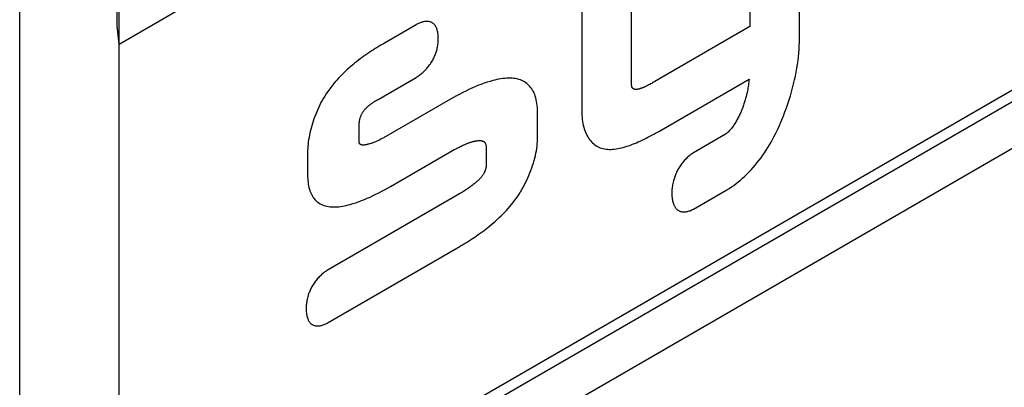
# Model space of a CAD drawing. Extents: x 953 to 1256, y 168 to 424.
# Tile 18 of 25: x 1241.02 to 1248.03, y 317.53 to 320.14. Entities that reach past the tile are written whole.
import ezdxf

# ---------------------------------------------------------------- set-up
doc = ezdxf.new("R2010")
doc.units = 0
doc.header["$LTSCALE"] = 0.5
doc.layers.get('0').update_dxf_attribs({"linetype": 'CONTINUOUS'})

msp = doc.modelspace()

# ---------------------------------------------------------------- linework, layer by layer
at = {"color": 7, "linetype": 'Continuous'}
for p, q in [((1241.0226, 299.4499), (1241.0226, 355.6855)), ((1241.7297, 299.4488), (1241.7297, 355.6866)), ((1241.7297, 319.9713), (1255.8718, 328.1362)), ((1255.8718, 324.1382), (1241.7297, 315.9733)), ((1241.7297, 315.8945), (1255.584, 323.8933)), ((1241.7297, 315.5622), (1255.8718, 323.7271)), ((1241.7168, 320.1015), (1241.7168, 320.3778)), ((1241.7297, 319.9713), (1241.7168, 320.1015))]:
    msp.add_line(p, q, dxfattribs=at)
at = {"color": 1, "linetype": 'Continuous'}
for p, q in [((1246.5713, 320.0107), (1246.5713, 321.5173)), ((1246.219, 321.3139), (1246.219, 320.0959)), ((1245.3766, 319.6821), (1245.3766, 320.8276)), ((1245.0234, 320.6236), (1245.0234, 319.4782)), ((1243.8434, 320.1089), (1243.6059, 319.9717)), ((1246.219, 320.0959), (1245.5425, 319.7053)), ((1243.5722, 319.5781), (1243.8434, 319.7347)), ((1245.5195, 319.6923), (1245.5127, 319.6885)), ((1245.5262, 319.696), (1245.5195, 319.6923)), ((1245.5328, 319.6997), (1245.5262, 319.696)), ((1245.5425, 319.7053), (1245.5328, 319.6997)), ((1243.5594, 319.5706), (1243.5658, 319.5744)), ((1243.5658, 319.5744), (1243.5722, 319.5781)), ((1244.7082, 319.3086), (1244.7082, 319.4774)), ((1243.438, 319.2779), (1243.438, 319.3955)), ((1246.0451, 319.3299), (1245.8171, 319.1983)), ((1244.3413, 319.2408), (1244.3413, 319.1058)), ((1243.0712, 319.1995), (1243.0712, 319.0425)), ((1245.8171, 318.7989), (1246.0553, 318.9364)), ((1244.1525, 318.9067), (1243.2183, 318.3674)), ((1243.2183, 317.9921), (1244.1331, 318.5203))]:
    msp.add_line(p, q, dxfattribs=at)
for points in [[(1243.8434, 319.7347), (1243.8493, 319.7382), (1243.8552, 319.742), (1243.8611, 319.746), (1243.867, 319.7502), (1243.873, 319.7546), (1243.8789, 319.7593), (1243.8848, 319.7642), (1243.8906, 319.7692), (1243.8965, 319.7745), (1243.9022, 319.78), (1243.9079, 319.7856), (1243.9135, 319.7915), (1243.919, 319.7975), (1243.9244, 319.8037), (1243.9297, 319.81), (1243.9348, 319.8165), (1243.9398, 319.8231), (1243.9447, 319.8299), (1243.9493, 319.8368), (1243.9538, 319.8438), (1243.9581, 319.8509), (1243.9619, 319.8576), (1243.9655, 319.8644), (1243.969, 319.8712), (1243.9722, 319.8781), (1243.9753, 319.8851), (1243.9782, 319.8921), (1243.9809, 319.8991), (1243.9835, 319.9061), (1243.9858, 319.9131), (1243.988, 319.9202), (1243.99, 319.9271), (1243.9922, 319.9357), (1243.9942, 319.9442), (1243.9959, 319.9526), (1243.9973, 319.961), (1243.9985, 319.9693), (1243.9995, 319.9775), (1244.0003, 319.9856), (1244.0008, 319.9936), (1244.0011, 320.0015), (1244.0012, 320.0093), (1244.0012, 320.0173), (1244.0009, 320.0251), (1244.0004, 320.0328), (1243.9996, 320.0404), (1243.9986, 320.0477), (1243.9974, 320.0549), (1243.9959, 320.0619), (1243.9942, 320.0687), (1243.9923, 320.0752), (1243.99, 320.0815), (1243.988, 320.0864), (1243.9858, 320.0911), (1243.9835, 320.0956), (1243.981, 320.0999), (1243.9783, 320.104), (1243.9754, 320.1078), (1243.9723, 320.1114), (1243.969, 320.1148), (1243.9656, 320.1179), (1243.962, 320.1207), (1243.9581, 320.1232), (1243.9539, 320.1255), (1243.9494, 320.1275), (1243.9448, 320.1291), (1243.94, 320.1305), (1243.935, 320.1315), (1243.9299, 320.1321), (1243.9246, 320.1325), (1243.9192, 320.1326), (1243.9137, 320.1323), (1243.9081, 320.1318), (1243.9024, 320.131), (1243.8967, 320.13), (1243.8908, 320.1286), (1243.885, 320.127), (1243.879, 320.1251), (1243.8731, 320.123), (1243.8671, 320.1206), (1243.8612, 320.118), (1243.8552, 320.1152), (1243.8493, 320.1121), (1243.8434, 320.1089)], [(1243.6059, 319.9717), (1243.5928, 319.964), (1243.5797, 319.9561), (1243.5664, 319.948), (1243.5531, 319.9397), (1243.5398, 319.9312), (1243.5263, 319.9225), (1243.5129, 319.9135), (1243.4994, 319.9044), (1243.4859, 319.8951), (1243.4724, 319.8856), (1243.4589, 319.8758), (1243.4455, 319.8658), (1243.4321, 319.8556), (1243.4187, 319.8452), (1243.4054, 319.8346), (1243.3922, 319.8237), (1243.3791, 319.8126), (1243.3661, 319.8013), (1243.3533, 319.7897), (1243.3406, 319.7779), (1243.328, 319.7658), (1243.3156, 319.7535), (1243.3033, 319.741), (1243.2913, 319.7282), (1243.2794, 319.7152), (1243.2678, 319.7019), (1243.2564, 319.6884), (1243.2452, 319.6746), (1243.2343, 319.6605), (1243.2237, 319.6462), (1243.2133, 319.6316), (1243.2033, 319.6167), (1243.1936, 319.6016), (1243.1841, 319.5862), (1243.1751, 319.5705), (1243.1665, 319.555), (1243.1583, 319.5392), (1243.1505, 319.5232), (1243.143, 319.507), (1243.1358, 319.4906), (1243.129, 319.4741), (1243.1226, 319.4575), (1243.1165, 319.4409), (1243.1108, 319.4242), (1243.1054, 319.4074), (1243.1005, 319.3907), (1243.0959, 319.374), (1243.0916, 319.3573), (1243.0878, 319.3407), (1243.0844, 319.3242), (1243.0813, 319.3079), (1243.0786, 319.2917), (1243.0764, 319.2757), (1243.0745, 319.2599), (1243.0731, 319.2444), (1243.072, 319.2291), (1243.0714, 319.2141), (1243.0712, 319.1995)], [(1246.0553, 318.9364), (1246.0713, 318.946), (1246.0873, 318.9563), (1246.1033, 318.9674), (1246.1192, 318.9791), (1246.1351, 318.9915), (1246.151, 319.0046), (1246.1667, 319.0182), (1246.1822, 319.0325), (1246.1976, 319.0473), (1246.2128, 319.0626), (1246.2278, 319.0784), (1246.2425, 319.0947), (1246.2569, 319.1115), (1246.271, 319.1286), (1246.2847, 319.1462), (1246.2978, 319.1636), (1246.3104, 319.1814), (1246.3227, 319.1994), (1246.3347, 319.2177), (1246.3464, 319.2363), (1246.3577, 319.2552), (1246.3687, 319.2743), (1246.3793, 319.2935), (1246.3897, 319.313), (1246.3998, 319.3326), (1246.4095, 319.3524), (1246.419, 319.3723), (1246.4281, 319.3923), (1246.437, 319.4124), (1246.4456, 319.4326), (1246.4571, 319.4609), (1246.4681, 319.4893), (1246.4786, 319.5178), (1246.4885, 319.5462), (1246.4979, 319.5747), (1246.5067, 319.6031), (1246.515, 319.6315), (1246.5227, 319.6598), (1246.5298, 319.688), (1246.5364, 319.7161), (1246.5424, 319.7441), (1246.5479, 319.7719), (1246.5528, 319.7995), (1246.5571, 319.8269), (1246.5608, 319.854), (1246.564, 319.8809), (1246.5666, 319.9075), (1246.5687, 319.9338), (1246.5701, 319.9598), (1246.571, 319.9854), (1246.5713, 320.0107)], [(1244.7082, 319.4774), (1244.708, 319.4921), (1244.7074, 319.5067), (1244.7064, 319.5211), (1244.705, 319.5351), (1244.7032, 319.5489), (1244.7009, 319.5623), (1244.6982, 319.5754), (1244.695, 319.5881), (1244.6913, 319.6003), (1244.6872, 319.612), (1244.6825, 319.6233), (1244.6775, 319.6335), (1244.672, 319.6433), (1244.6661, 319.6526), (1244.6597, 319.6613), (1244.653, 319.6695), (1244.6458, 319.6772), (1244.6383, 319.6844), (1244.6304, 319.691), (1244.6222, 319.6971), (1244.6136, 319.7027), (1244.6047, 319.7077), (1244.5956, 319.7122), (1244.5861, 319.7162), (1244.5748, 319.7201), (1244.5631, 319.7233), (1244.5511, 319.7258), (1244.5388, 319.7276), (1244.5262, 319.7288), (1244.5134, 319.7294), (1244.5003, 319.7294), (1244.4871, 319.7289), (1244.4737, 319.7278), (1244.4601, 319.7263), (1244.4464, 319.7243), (1244.4325, 319.7218), (1244.4186, 319.719), (1244.4045, 319.7158), (1244.3904, 319.7122), (1244.3692, 319.7063), (1244.3479, 319.6998), (1244.3265, 319.6925), (1244.305, 319.6847), (1244.2835, 319.6763), (1244.262, 319.6674), (1244.2403, 319.658), (1244.2187, 319.648), (1244.197, 319.6376), (1244.1753, 319.6268), (1244.1535, 319.6157), (1244.1318, 319.6041), (1244.11, 319.5922), (1244.0883, 319.5801), (1243.629, 319.3151)], [(1245.0234, 319.4782), (1245.0237, 319.4636), (1245.0244, 319.4493), (1245.0257, 319.4352), (1245.0275, 319.4214), (1245.0298, 319.4079), (1245.0325, 319.3947), (1245.0357, 319.3819), (1245.0394, 319.3694), (1245.0435, 319.3573), (1245.0481, 319.3457), (1245.053, 319.3344), (1245.0584, 319.3236), (1245.0642, 319.3132), (1245.0704, 319.3033), (1245.077, 319.2939), (1245.084, 319.285), (1245.0913, 319.2767), (1245.099, 319.2689), (1245.107, 319.2617), (1245.1153, 319.2551), (1245.124, 319.2492), (1245.133, 319.2438), (1245.1426, 319.239), (1245.1525, 319.2348), (1245.1627, 319.2313), (1245.1732, 319.2285), (1245.1839, 319.2262), (1245.1949, 319.2246), (1245.2062, 319.2235), (1245.2177, 319.223), (1245.2294, 319.223), (1245.2414, 319.2236), (1245.2535, 319.2247), (1245.2659, 319.2262), (1245.2784, 319.2282), (1245.2911, 319.2307), (1245.3039, 319.2336), (1245.3169, 319.2369), (1245.33, 319.2406), (1245.3432, 319.2447), (1245.3566, 319.2491), (1245.37, 319.2539), (1245.3835, 319.2589), (1245.3971, 319.2643), (1245.4107, 319.2699), (1245.4244, 319.2758), (1245.4381, 319.282), (1245.4518, 319.2884), (1245.4656, 319.2949), (1245.4793, 319.3017), (1245.493, 319.3086), (1245.5067, 319.3157), (1245.5204, 319.3229), (1245.534, 319.3302), (1245.5475, 319.3376), (1245.561, 319.345), (1245.5743, 319.3525), (1245.5876, 319.3601), (1246.2132, 319.7212)], [(1246.2132, 319.7212), (1246.212, 319.711), (1246.2109, 319.7008), (1246.2096, 319.6905), (1246.2081, 319.6802), (1246.2066, 319.6699), (1246.2049, 319.6594), (1246.203, 319.6488), (1246.201, 319.6381), (1246.1987, 319.6272), (1246.1971, 319.6201), (1246.1954, 319.6129), (1246.1937, 319.6056), (1246.1918, 319.5983), (1246.1898, 319.5909), (1246.1878, 319.5834), (1246.1856, 319.576), (1246.1834, 319.5684), (1246.1811, 319.5609), (1246.1786, 319.5533), (1246.1761, 319.5457), (1246.1735, 319.5381), (1246.1708, 319.5305), (1246.168, 319.5229), (1246.1651, 319.5153), (1246.1622, 319.5077), (1246.1591, 319.5001), (1246.156, 319.4926), (1246.1528, 319.4851), (1246.1494, 319.4777), (1246.146, 319.4703), (1246.1426, 319.4629), (1246.139, 319.4557), (1246.1353, 319.4485), (1246.1316, 319.4413), (1246.1278, 319.4343), (1246.1238, 319.4274), (1246.1199, 319.4205), (1246.1158, 319.4138), (1246.1116, 319.4071), (1246.1074, 319.4006), (1246.1031, 319.3942), (1246.0987, 319.388), (1246.0942, 319.3819), (1246.0896, 319.3759), (1246.085, 319.3701), (1246.0803, 319.3644), (1246.0755, 319.359), (1246.0706, 319.3536), (1246.0656, 319.3485), (1246.0606, 319.3436), (1246.0555, 319.3388), (1246.0503, 319.3343), (1246.0451, 319.3299)], [(1245.5127, 319.6885), (1245.5059, 319.6848), (1245.5024, 319.683), (1245.499, 319.6812), (1245.4955, 319.6794), (1245.4921, 319.6776), (1245.4886, 319.6758), (1245.4851, 319.6741), (1245.4817, 319.6724), (1245.4782, 319.6708), (1245.4748, 319.6692), (1245.4714, 319.6676), (1245.468, 319.666), (1245.4646, 319.6646), (1245.4612, 319.6631), (1245.4579, 319.6617), (1245.4546, 319.6604), (1245.4513, 319.6591), (1245.448, 319.6579), (1245.4448, 319.6568), (1245.4417, 319.6557), (1245.4385, 319.6546), (1245.4355, 319.6537), (1245.4324, 319.6528), (1245.4294, 319.652), (1245.4265, 319.6513), (1245.4236, 319.6507), (1245.4208, 319.6502), (1245.418, 319.6497), (1245.4153, 319.6494), (1245.4127, 319.6491), (1245.4101, 319.6489), (1245.4076, 319.6489), (1245.4052, 319.6489), (1245.4029, 319.6491), (1245.4006, 319.6493), (1245.3985, 319.6497), (1245.3964, 319.6502), (1245.3944, 319.6508), (1245.3925, 319.6515), (1245.3907, 319.6524), (1245.3889, 319.6534), (1245.3873, 319.6545), (1245.3858, 319.6557), (1245.3844, 319.6571), (1245.3831, 319.6586), (1245.3819, 319.6603), (1245.3808, 319.6621), (1245.3799, 319.664), (1245.379, 319.6662), (1245.3783, 319.6684), (1245.3777, 319.6708), (1245.3772, 319.6734), (1245.3769, 319.6761), (1245.3767, 319.6791), (1245.3766, 319.6821)], [(1243.438, 319.3955), (1243.4381, 319.3989), (1243.4382, 319.4024), (1243.4384, 319.406), (1243.4387, 319.4096), (1243.4391, 319.4132), (1243.4396, 319.4169), (1243.4401, 319.4207), (1243.4407, 319.4245), (1243.4415, 319.4283), (1243.4423, 319.4321), (1243.4431, 319.436), (1243.4441, 319.4399), (1243.4452, 319.4437), (1243.4463, 319.4476), (1243.4475, 319.4514), (1243.4489, 319.4552), (1243.4503, 319.459), (1243.4518, 319.4627), (1243.4533, 319.4664), (1243.455, 319.4701), (1243.4567, 319.4737), (1243.4586, 319.4773), (1243.4606, 319.4809), (1243.4626, 319.4844), (1243.4648, 319.4878), (1243.467, 319.4912), (1243.4693, 319.4945), (1243.4717, 319.4978), (1243.4741, 319.5009), (1243.4766, 319.5041), (1243.4792, 319.5072), (1243.4818, 319.5102), (1243.4845, 319.5132), (1243.4873, 319.5161), (1243.4901, 319.5189), (1243.4929, 319.5217), (1243.4958, 319.5245), (1243.4988, 319.5272), (1243.5018, 319.5299), (1243.5048, 319.5325), (1243.5078, 319.535), (1243.5109, 319.5376), (1243.5141, 319.54), (1243.5172, 319.5425), (1243.5204, 319.5448), (1243.5236, 319.5472), (1243.5268, 319.5495), (1243.5301, 319.5518), (1243.5333, 319.554), (1243.5366, 319.5562), (1243.5398, 319.5583), (1243.5431, 319.5605), (1243.5464, 319.5626), (1243.5496, 319.5646), (1243.5529, 319.5666), (1243.5561, 319.5686), (1243.5594, 319.5706)], [(1243.629, 319.3151), (1243.6182, 319.309), (1243.6129, 319.306), (1243.6075, 319.3031), (1243.6022, 319.3002), (1243.5969, 319.2974), (1243.5916, 319.2946), (1243.5862, 319.2919), (1243.5809, 319.2892), (1243.5755, 319.2866), (1243.5701, 319.2841), (1243.5646, 319.2816), (1243.5591, 319.2791), (1243.5535, 319.2768), (1243.5478, 319.2745), (1243.5421, 319.2722), (1243.5363, 319.2701), (1243.5305, 319.268), (1243.5245, 319.2659), (1243.5184, 319.264), (1243.5122, 319.2621), (1243.5059, 319.2603), (1243.5034, 319.2596), (1243.5008, 319.2589), (1243.4982, 319.2582), (1243.4956, 319.2576), (1243.4929, 319.257), (1243.4903, 319.2564), (1243.4877, 319.2559), (1243.4852, 319.2554), (1243.4826, 319.2549), (1243.4801, 319.2545), (1243.4775, 319.2542), (1243.4751, 319.2539), (1243.4726, 319.2537), (1243.4702, 319.2535), (1243.4679, 319.2534), (1243.4656, 319.2534), (1243.4633, 319.2535), (1243.4612, 319.2536), (1243.4591, 319.2538), (1243.457, 319.2542), (1243.4551, 319.2546), (1243.4532, 319.2551), (1243.4514, 319.2558), (1243.4497, 319.2565), (1243.4481, 319.2574), (1243.4466, 319.2583), (1243.4452, 319.2594), (1243.4439, 319.2606), (1243.4427, 319.262), (1243.4416, 319.2635), (1243.4407, 319.2651), (1243.4399, 319.2668), (1243.4393, 319.2688), (1243.4387, 319.2708), (1243.4383, 319.273), (1243.4381, 319.2754), (1243.438, 319.2779)], [(1244.1032, 319.2141), (1244.1153, 319.221), (1244.1214, 319.2243), (1244.1274, 319.2276), (1244.1335, 319.2309), (1244.1396, 319.2341), (1244.1457, 319.2373), (1244.152, 319.2405), (1244.1583, 319.2437), (1244.1648, 319.2468), (1244.1714, 319.2499), (1244.1781, 319.253), (1244.182, 319.2547), (1244.1858, 319.2564), (1244.1898, 319.2581), (1244.1937, 319.2598), (1244.1977, 319.2614), (1244.2018, 319.2631), (1244.2058, 319.2647), (1244.2099, 319.2662), (1244.214, 319.2678), (1244.2181, 319.2693), (1244.2222, 319.2708), (1244.2263, 319.2722), (1244.2305, 319.2736), (1244.2346, 319.2749), (1244.2387, 319.2761), (1244.2428, 319.2774), (1244.2468, 319.2785), (1244.2509, 319.2796), (1244.2549, 319.2806), (1244.2589, 319.2815), (1244.2628, 319.2823), (1244.2667, 319.2831), (1244.2706, 319.2838), (1244.2744, 319.2843), (1244.2781, 319.2848), (1244.2818, 319.2852), (1244.2854, 319.2855), (1244.2889, 319.2857), (1244.2924, 319.2858), (1244.2958, 319.2857), (1244.2991, 319.2856), (1244.3023, 319.2853), (1244.3055, 319.2849), (1244.3085, 319.2843), (1244.3114, 319.2837), (1244.3142, 319.2829), (1244.3169, 319.2819), (1244.3195, 319.2808), (1244.322, 319.2796), (1244.3243, 319.2782), (1244.3265, 319.2767), (1244.3286, 319.275), (1244.3306, 319.2731), (1244.3323, 319.2711), (1244.334, 319.2689), (1244.3355, 319.2665), (1244.3368, 319.264), (1244.338, 319.2612), (1244.339, 319.2583), (1244.3398, 319.2552), (1244.3405, 319.2519), (1244.3409, 319.2484), (1244.3412, 319.2447), (1244.3413, 319.2408)], [(1244.1331, 318.5203), (1244.1466, 318.5282), (1244.1602, 318.5363), (1244.1739, 318.5446), (1244.1877, 318.553), (1244.2016, 318.5616), (1244.2155, 318.5703), (1244.2295, 318.5793), (1244.2435, 318.5884), (1244.2575, 318.5977), (1244.2715, 318.6072), (1244.2855, 318.6169), (1244.2995, 318.6268), (1244.3134, 318.6369), (1244.3273, 318.6472), (1244.3411, 318.6578), (1244.3549, 318.6686), (1244.3686, 318.6795), (1244.3822, 318.6908), (1244.3957, 318.7022), (1244.409, 318.7139), (1244.4223, 318.7259), (1244.4353, 318.7381), (1244.4483, 318.7505), (1244.461, 318.7632), (1244.4736, 318.7762), (1244.486, 318.7895), (1244.4981, 318.803), (1244.5101, 318.8168), (1244.5218, 318.8308), (1244.5333, 318.8452), (1244.5445, 318.8599), (1244.5554, 318.8748), (1244.5661, 318.8901), (1244.5764, 318.9057), (1244.5865, 318.9216), (1244.5963, 318.9378), (1244.6055, 318.9539), (1244.6144, 318.9704), (1244.6229, 318.9871), (1244.6311, 319.004), (1244.639, 319.0211), (1244.6465, 319.0384), (1244.6536, 319.0557), (1244.6603, 319.0732), (1244.6666, 319.0907), (1244.6725, 319.1082), (1244.678, 319.1257), (1244.6831, 319.1432), (1244.6877, 319.1606), (1244.6919, 319.1779), (1244.6957, 319.195), (1244.6989, 319.212), (1244.7017, 319.2288), (1244.704, 319.2453), (1244.7058, 319.2616), (1244.7071, 319.2776), (1244.7079, 319.2933), (1244.7082, 319.3086)], [(1243.0712, 319.0425), (1243.0713, 319.0289), (1243.0719, 319.0154), (1243.0728, 319.0022), (1243.0742, 318.9892), (1243.0759, 318.9766), (1243.0781, 318.9642), (1243.0806, 318.9522), (1243.0837, 318.9406), (1243.0872, 318.9294), (1243.0911, 318.9187), (1243.0956, 318.9084), (1243.1003, 318.899), (1243.1056, 318.89), (1243.1112, 318.8816), (1243.1173, 318.8736), (1243.1237, 318.8662), (1243.1305, 318.8592), (1243.1377, 318.8528), (1243.1452, 318.8468), (1243.153, 318.8414), (1243.1612, 318.8364), (1243.1696, 318.832), (1243.1782, 318.828), (1243.1871, 318.8246), (1243.198, 318.8211), (1243.2092, 318.8183), (1243.2207, 318.8162), (1243.2324, 318.8148), (1243.2444, 318.8139), (1243.2566, 318.8136), (1243.269, 318.8138), (1243.2816, 318.8146), (1243.2943, 318.8158), (1243.3072, 318.8175), (1243.3203, 318.8196), (1243.3334, 318.8221), (1243.3466, 318.825), (1243.36, 318.8282), (1243.3733, 318.8317), (1243.3936, 318.8376), (1243.4139, 318.844), (1243.4342, 318.8511), (1243.4547, 318.8587), (1243.4752, 318.8668), (1243.4957, 318.8754), (1243.5163, 318.8845), (1243.5369, 318.8941), (1243.5575, 318.904), (1243.5782, 318.9143), (1243.5989, 318.925), (1243.6196, 318.936), (1243.6403, 318.9473), (1243.661, 318.9589), (1244.1032, 319.2141)], [(1245.8171, 319.1983), (1245.811, 319.1947), (1245.805, 319.1907), (1245.7989, 319.1864), (1245.7928, 319.1819), (1245.7867, 319.177), (1245.7807, 319.1719), (1245.7747, 319.1665), (1245.7687, 319.1609), (1245.7628, 319.1551), (1245.757, 319.149), (1245.7513, 319.1428), (1245.7457, 319.1363), (1245.7402, 319.1297), (1245.7349, 319.1229), (1245.7297, 319.116), (1245.7246, 319.1089), (1245.7198, 319.1016), (1245.7151, 319.0943), (1245.7106, 319.0869), (1245.7063, 319.0793), (1245.7025, 319.0722), (1245.6988, 319.0649), (1245.6954, 319.0577), (1245.6921, 319.0503), (1245.6891, 319.043), (1245.6862, 319.0356), (1245.6835, 319.0282), (1245.681, 319.0208), (1245.6786, 319.0134), (1245.6765, 319.0061), (1245.6745, 318.9987), (1245.6723, 318.9898), (1245.6703, 318.9808), (1245.6686, 318.972), (1245.6671, 318.9632), (1245.6659, 318.9545), (1245.6649, 318.9459), (1245.6641, 318.9374), (1245.6636, 318.929), (1245.6632, 318.9207), (1245.6631, 318.9125), (1245.6632, 318.9042), (1245.6635, 318.8961), (1245.664, 318.888), (1245.6648, 318.8802), (1245.6658, 318.8725), (1245.667, 318.865), (1245.6685, 318.8577), (1245.6702, 318.8506), (1245.6722, 318.8437), (1245.6744, 318.837), (1245.6763, 318.8318), (1245.6784, 318.8268), (1245.6808, 318.8219), (1245.6832, 318.8172), (1245.6859, 318.8128), (1245.6887, 318.8086), (1245.6918, 318.8046), (1245.695, 318.8008), (1245.6984, 318.7973), (1245.7021, 318.7941), (1245.7059, 318.7912), (1245.7102, 318.7885), (1245.7146, 318.7862), (1245.7193, 318.7841), (1245.7242, 318.7824), (1245.7292, 318.781), (1245.7344, 318.78), (1245.7398, 318.7793), (1245.7453, 318.7789), (1245.7509, 318.7788), (1245.7567, 318.7791), (1245.7625, 318.7797), (1245.7684, 318.7806), (1245.7744, 318.7818), (1245.7804, 318.7833), (1245.7865, 318.7851), (1245.7926, 318.7873), (1245.7987, 318.7897), (1245.8049, 318.7925), (1245.811, 318.7955), (1245.8171, 318.7989)], [(1244.3413, 319.1058), (1244.3412, 319.1027), (1244.341, 319.0996), (1244.3407, 319.0964), (1244.3402, 319.0931), (1244.3395, 319.0898), (1244.3388, 319.0864), (1244.3379, 319.083), (1244.337, 319.0796), (1244.3359, 319.0761), (1244.3347, 319.0727), (1244.3334, 319.0693), (1244.332, 319.0659), (1244.3305, 319.0625), (1244.3289, 319.0592), (1244.327, 319.0553), (1244.325, 319.0516), (1244.3229, 319.0479), (1244.3207, 319.0443), (1244.3184, 319.0408), (1244.316, 319.0373), (1244.3136, 319.0339), (1244.311, 319.0305), (1244.3084, 319.0272), (1244.3058, 319.024), (1244.303, 319.0208), (1244.3003, 319.0177), (1244.2974, 319.0146), (1244.2946, 319.0116), (1244.2917, 319.0086), (1244.2887, 319.0057), (1244.2857, 319.0028), (1244.2827, 319), (1244.2797, 318.9972), (1244.2766, 318.9945), (1244.2736, 318.9918), (1244.2705, 318.9891), (1244.2675, 318.9865), (1244.2644, 318.9839), (1244.2573, 318.9781), (1244.2502, 318.9724), (1244.2431, 318.9669), (1244.2361, 318.9615), (1244.2291, 318.9563), (1244.2221, 318.9513), (1244.2151, 318.9464), (1244.2082, 318.9416), (1244.2012, 318.9369), (1244.1943, 318.9324), (1244.1873, 318.9279), (1244.1804, 318.9235), (1244.1734, 318.9193), (1244.1664, 318.915), (1244.1595, 318.9109), (1244.1525, 318.9067)], [(1243.2183, 318.3674), (1243.2124, 318.3639), (1243.2066, 318.3601), (1243.2006, 318.3562), (1243.1947, 318.3519), (1243.1888, 318.3475), (1243.1828, 318.3428), (1243.1769, 318.3379), (1243.1711, 318.3328), (1243.1653, 318.3275), (1243.1595, 318.322), (1243.1538, 318.3163), (1243.1482, 318.3105), (1243.1427, 318.3044), (1243.1374, 318.2982), (1243.1321, 318.2919), (1243.127, 318.2854), (1243.122, 318.2787), (1243.1172, 318.272), (1243.1125, 318.265), (1243.1081, 318.258), (1243.1038, 318.2509), (1243.1, 318.2441), (1243.0964, 318.2373), (1243.093, 318.2304), (1243.0898, 318.2234), (1243.0867, 318.2164), (1243.0838, 318.2093), (1243.0811, 318.2023), (1243.0786, 318.1952), (1243.0762, 318.1881), (1243.0741, 318.1811), (1243.0721, 318.174), (1243.0699, 318.1654), (1243.0679, 318.1568), (1243.0662, 318.1482), (1243.0648, 318.1398), (1243.0636, 318.1314), (1243.0626, 318.1231), (1243.0619, 318.1149), (1243.0614, 318.1068), (1243.061, 318.0988), (1243.0609, 318.0909), (1243.061, 318.083), (1243.0613, 318.0752), (1243.0619, 318.0676), (1243.0626, 318.0601), (1243.0636, 318.0528), (1243.0648, 318.0456), (1243.0662, 318.0387), (1243.0679, 318.032), (1243.0699, 318.0255), (1243.0721, 318.0193), (1243.0741, 318.0144), (1243.0762, 318.0098), (1243.0786, 318.0053), (1243.0811, 318.001), (1243.0838, 317.9969), (1243.0867, 317.9931), (1243.0897, 317.9895), (1243.093, 317.9861), (1243.0964, 317.9831), (1243.1, 317.9803), (1243.1038, 317.9778), (1243.108, 317.9755), (1243.1125, 317.9735), (1243.1171, 317.9719), (1243.1219, 317.9706), (1243.1269, 317.9696), (1243.132, 317.9689), (1243.1372, 317.9685), (1243.1426, 317.9685), (1243.1481, 317.9687), (1243.1537, 317.9692), (1243.1594, 317.97), (1243.1651, 317.9711), (1243.171, 317.9724), (1243.1768, 317.974), (1243.1827, 317.9759), (1243.1887, 317.978), (1243.1946, 317.9804), (1243.2006, 317.983), (1243.2065, 317.9858), (1243.2124, 317.9889), (1243.2183, 317.9921)]]:
    msp.add_lwpolyline(points, dxfattribs=at)

doc.saveas('drawing.dxf')
